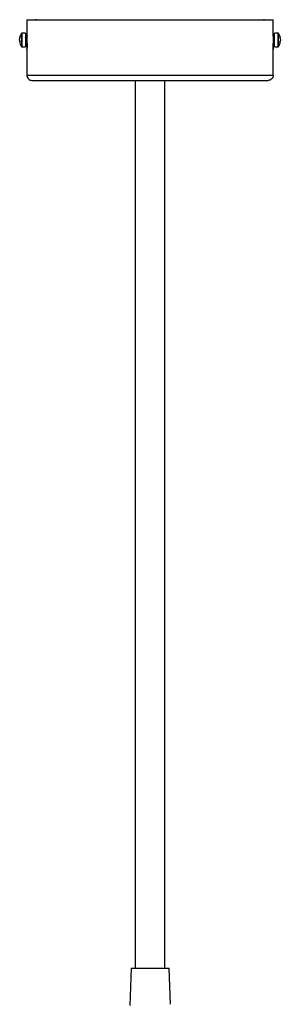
# Model space of a CAD drawing. Header units: millimetres. Extents: x -502 to 2028, y -2217 to 24.
# Tile 11 of 18: x -4 to 102, y -376 to 24. Entities that reach past the tile are written whole.
import ezdxf

# ---------------------------------------------------------------- set-up
doc = ezdxf.new("R2010")
doc.units = ezdxf.units.MM

msp = doc.modelspace()

# ---------------------------------------------------------------- linework, layer by layer
at = {"color": 7, "linetype": 'Continuous', "lineweight": 25}
for p, q in [((-0.78, 23.64), (-0.78, 17.64)), ((-0.78, 23.64), (99.22, 23.64)), ((3.23, 23.7), (95.23, 23.7)), ((99.22, 17.64), (99.22, 23.64)), ((-3.75, 16.17), (-3.75, 16.12)), ((-3.75, 16.17), (-3.65, 16.16)), ((-3.66, 16.12), (-3.75, 16.12)), ((-1.39, 18.29), (-2.79, 18.29)), ((-1.39, 18.29), (-1.39, 12.69)), ((-0.76, 16.99), (-1.29, 16.99)), ((99.66, 16.99), (99.19, 16.99)), ((101.16, 18.29), (99.76, 18.29)), ((99.76, 12.69), (99.76, 18.29)), ((101.99, 16.15), (102.12, 16.16)), ((102.12, 16.15), (101.99, 16.14)), ((102.12, 16.15), (102.12, 16.17)), ((-3.75, 15.46), (-3.75, 15.73)), ((-3.75, 15.25), (-3.65, 14.82)), ((-3.68, 15.25), (-3.75, 15.25)), ((-3.75, 14.86), (-3.61, 14.87)), ((-3.75, 14.82), (-3.75, 14.86)), ((-2.79, 12.69), (-1.39, 12.69)), ((-1.29, 13.99), (-0.73, 13.99)), ((-0.74, 13.99), (-0.74, 13.79)), ((-0.73, 13.79), (-0.73, 15.49)), ((99.17, 15.49), (99.17, 13.79)), ((99.17, 13.99), (99.66, 13.99)), ((99.17, 13.79), (99.17, 13.99)), ((99.76, 12.69), (101.16, 12.69)), ((101.98, 14.84), (102.12, 14.84)), ((102.12, 15.65), (102.12, 15.33)), ((102.12, 14.84), (102.12, 14.82)), ((-0.78, 11.64), (-0.78, 1.09)), ((99.22, 1.09), (99.22, 11.64)), ((99.22, 1.09), (-0.78, 1.09)), ((43.22, -0.91), (43.22, -360.91)), ((55.22, -360.91), (55.22, -0.91)), ((41.47, -360.91), (40.94, -376.05)), ((41.47, -360.91), (56.97, -360.91)), ((57.48, -375.54), (56.97, -360.91))]:
    msp.add_line(p, q, dxfattribs=at)
at = {"color": 8, "linetype": 'Continuous', "lineweight": 25}
for p, q in [((-2.79, 12.69), (-2.79, 18.29)), ((-1.29, 16.99), (-1.29, 13.99)), ((99.66, 13.99), (99.66, 16.99)), ((101.16, 18.29), (101.16, 12.69)), ((101.39, 17.45), (101.39, 18.17)), ((-0.73, 13.79), (-0.74, 13.79)), ((99.17, 13.79), (99.17, 13.79))]:
    msp.add_line(p, q, dxfattribs=at)
at = {"color": 7, "linetype": 'Continuous', "lineweight": 25, "flags": 128}
for points in [[(3.23, 23.7), (2.84, 23.66), (2.74, 23.64)], [(95.73, 23.64), (95.62, 23.66), (95.23, 23.7)]]:
    msp.add_lwpolyline(points, dxfattribs=at)
at = {"color": 8, "linetype": 'Continuous', "lineweight": 25, "flags": 128}
for points in [[(-3.02, 18.17), (-3.02, 18.09), (-3.02, 17.66), (-3.02, 16.9), (-3.02, 15.92), (-3.02, 14.88), (-3.02, 13.93)], [(101.39, 12.82), (101.39, 12.82), (101.39, 13.06), (101.39, 13.67), (101.39, 14.56), (101.39, 15.59), (101.39, 16.61), (101.39, 17.45)], [(-3.02, 13.93), (-3.02, 13.22), (-3.02, 12.85), (-3.02, 12.82)]]:
    msp.add_lwpolyline(points, dxfattribs=at)
at = {"color": 7, "linetype": 'Continuous', "lineweight": 25}
for centre, start, end in [((1.21, 15.49), 147.664, 172.2394), ((97.16, 15.49), 7.7606, 32.336), ((1.21, 15.49), 187.8084, 212.336), ((97.16, 15.49), 327.664, 352.2394)]:
    msp.add_arc(centre, 5, start, end, dxfattribs=at)
for points in [[(-3.61, 16.77), (-3.67, 16.57), (-3.72, 16.37), (-3.75, 16.17)], [(-3.75, 15.73), (-3.72, 15.94), (-3.67, 16.14), (-3.61, 16.34)], [(-3.61, 16.34), (-3.62, 16.49), (-3.62, 16.63), (-3.61, 16.77)], [(102.12, 16.16), (102.09, 16.34), (102.04, 16.52), (101.97, 16.7)], [(101.97, 16.7), (101.99, 16.54), (101.99, 16.37), (101.97, 16.2)], [(101.97, 16.2), (102.04, 16.02), (102.09, 15.84), (102.12, 15.65)], [(-3.61, 15.03), (-3.67, 15.17), (-3.72, 15.32), (-3.75, 15.46)], [(-3.75, 14.86), (-3.72, 14.71), (-3.67, 14.57), (-3.61, 14.43)], [(-3.61, 14.43), (-3.62, 14.62), (-3.62, 14.82), (-3.61, 15.03)], [(102.12, 15.38), (102.09, 15.21), (102.04, 15.04), (101.97, 14.87)], [(101.97, 14.78), (102.04, 14.96), (102.09, 15.14), (102.12, 15.33)], [(101.97, 14.87), (101.99, 14.69), (101.99, 14.51), (101.97, 14.33)], [(101.97, 14.33), (102.04, 14.5), (102.09, 14.67), (102.12, 14.84)]]:
    msp.add_open_spline(points, degree=3, dxfattribs=at)
for points, knots in [([(-2.79, 18.29), (-2.81, 18.29), (-2.86, 18.29), (-2.92, 18.26), (-2.98, 18.22), (-3.01, 18.18), (-3.02, 18.16)], [0, 0, 0, 0, 0.246097, 0.500192, 0.754186, 1, 1, 1, 1]), ([(-1.29, 16.37), (-1.32, 16.37), (-1.34, 16.37), (-1.38, 16.4), (-1.39, 16.41), (-1.39, 16.43)], [0, 0, 0, 0, 0.5, 0.5, 1, 1, 1, 1]), ([(-0.73, 15.49), (-0.74, 15.73), (-0.74, 16.22), (-0.75, 16.86), (-0.77, 17.35), (-0.78, 17.6), (-0.78, 17.67), (-0.78, 17.54), (-0.77, 17.29), (-0.76, 17.05), (-0.76, 16.99)], [0, 0, 0, 0, 0.142931, 0.285859, 0.428872, 0.571942, 0.671638, 0.814573, 0.957505, 1, 1, 1, 1]), ([(99.2, 16.99), (99.2, 17.11), (99.21, 17.39), (99.22, 17.59), (99.22, 17.67), (99.21, 17.57), (99.2, 17.22), (99.18, 16.68), (99.17, 16.07), (99.17, 15.66), (99.17, 15.49)], [0, 0, 0, 0, 0.096118, 0.23925, 0.328049, 0.471048, 0.614043, 0.757121, 0.900258, 1, 1, 1, 1]), ([(99.66, 16.59), (99.69, 16.59), (99.71, 16.6), (99.75, 16.63), (99.76, 16.65), (99.76, 16.66)], [0, 0, 0, 0, 0.5, 0.5, 1, 1, 1, 1]), ([(101.39, 18.16), (101.37, 18.18), (101.35, 18.22), (101.29, 18.26), (101.23, 18.29), (101.18, 18.29), (101.16, 18.29)], [0, 0, 0, 0, 0.245814, 0.499809, 0.753904, 1, 1, 1, 1]), ([(101.39, 17.45), (101.36, 17.48), (101.33, 17.5), (101.25, 17.54), (101.2, 17.55), (101.16, 17.55)], [0, 0, 0, 0, 0.5, 0.5, 1, 1, 1, 1]), ([(-3.02, 13.93), (-3, 13.91), (-2.96, 13.89), (-2.88, 13.86), (-2.83, 13.86), (-2.79, 13.86)], [0, 0, 0, 0, 0.5, 0.5, 1, 1, 1, 1]), ([(-3.02, 12.82), (-3.01, 12.8), (-2.98, 12.76), (-2.92, 12.72), (-2.86, 12.7), (-2.81, 12.69), (-2.79, 12.69)], [0, 0, 0, 0, 0.245814, 0.499808, 0.753903, 1, 1, 1, 1]), ([(-1.29, 14.62), (-1.32, 14.62), (-1.34, 14.61), (-1.38, 14.59), (-1.39, 14.57), (-1.39, 14.56)], [0, 0, 0, 0, 0.5, 0.5, 1, 1, 1, 1]), ([(-0.74, 13.79), (-0.74, 13.65), (-0.74, 13.51), (-0.74, 13.23), (-0.74, 13.1), (-0.75, 12.84), (-0.75, 12.71), (-0.75, 12.48), (-0.76, 12.37), (-0.77, 12.07), (-0.77, 11.91), (-0.78, 11.7), (-0.78, 11.64), (-0.78, 11.64), (-0.78, 11.65), (-0.78, 11.71), (-0.78, 11.75), (-0.77, 11.86), (-0.77, 11.92), (-0.76, 12.08), (-0.76, 12.17), (-0.75, 12.47), (-0.75, 12.71), (-0.74, 13.22), (-0.73, 13.51), (-0.73, 13.79)], [0, 0, 0, 0, 0.0625, 0.0625, 0.125, 0.125, 0.1875, 0.1875, 0.25, 0.25, 0.375, 0.375, 0.5, 0.5, 0.5625, 0.5625, 0.625, 0.625, 0.6875, 0.6875, 0.75, 0.75, 0.875, 0.875, 1, 1, 1, 1]), ([(99.17, 13.79), (99.17, 13.65), (99.17, 13.51), (99.17, 13.23), (99.17, 13.1), (99.18, 12.84), (99.18, 12.71), (99.19, 12.48), (99.19, 12.37), (99.2, 12.07), (99.21, 11.91), (99.21, 11.7), (99.22, 11.64), (99.22, 11.64), (99.22, 11.65), (99.22, 11.71), (99.21, 11.75), (99.21, 11.86), (99.21, 11.92), (99.2, 12.08), (99.2, 12.17), (99.19, 12.37), (99.19, 12.48), (99.18, 12.71), (99.18, 12.84), (99.18, 13.22), (99.17, 13.51), (99.17, 13.79)], [0, 0, 0, 0, 0.0625, 0.0625, 0.125, 0.125, 0.1875, 0.1875, 0.25, 0.25, 0.375, 0.375, 0.5, 0.5, 0.5625, 0.5625, 0.625, 0.625, 0.6875, 0.6875, 0.75, 0.75, 0.8125, 0.8125, 0.875, 0.875, 1, 1, 1, 1]), ([(99.66, 14.39), (99.69, 14.39), (99.71, 14.38), (99.75, 14.35), (99.76, 14.33), (99.76, 14.32)], [0, 0, 0, 0, 0.5, 0.5, 1, 1, 1, 1]), ([(101.16, 12.69), (101.18, 12.69), (101.23, 12.7), (101.29, 12.72), (101.35, 12.76), (101.37, 12.8), (101.39, 12.82)], [0, 0, 0, 0, 0.246096, 0.500191, 0.754186, 1, 1, 1, 1]), ([(-0.78, 1.09), (-0.78, 0.86), (-0.74, 0.6), (-0.54, 0.11), (-0.39, -0.13), (0, -0.52), (0.24, -0.67), (0.73, -0.87), (0.98, -0.91), (1.22, -0.91)], [0, 0, 0, 0, 0.25, 0.25, 0.5, 0.5, 0.75, 0.75, 1, 1, 1, 1]), ([(99.22, 1.09), (99.22, 0.86), (99.17, 0.6), (98.98, 0.11), (98.83, -0.13), (98.44, -0.52), (98.2, -0.67), (97.71, -0.87), (97.45, -0.91), (97.22, -0.91)], [0, 0, 0, 0, 0.25, 0.25, 0.5, 0.5, 0.75, 0.75, 1, 1, 1, 1]), ([(1.22, -0.91), (1.22, -0.91), (1.34, -0.91), (1.94, -0.91), (2.42, -0.91), (3.85, -0.91), (4.81, -0.91), (7.33, -0.91), (8.9, -0.91), (12.74, -0.91), (15.01, -0.91), (18.98, -0.91), (20.39, -0.91), (23.38, -0.91), (24.97, -0.91), (28.29, -0.91), (30.03, -0.91), (33.63, -0.91), (35.49, -0.91), (39.31, -0.91), (41.26, -0.91), (45.22, -0.91), (47.22, -0.91), (51.22, -0.91), (53.22, -0.91), (57.17, -0.91), (59.12, -0.91), (62.94, -0.91), (64.81, -0.91), (68.41, -0.91), (70.15, -0.91), (73.47, -0.91), (75.05, -0.91), (78.05, -0.91), (79.46, -0.91), (83.42, -0.91), (85.7, -0.91), (89.54, -0.91), (91.1, -0.91), (93.62, -0.91), (94.58, -0.91), (96.01, -0.91), (96.49, -0.91), (97.09, -0.91), (97.22, -0.91), (97.22, -0.91)], [0, 0, 0, 0, 0.0625, 0.0625, 0.125, 0.125, 0.1875, 0.1875, 0.25, 0.25, 0.3125, 0.3125, 0.34375, 0.34375, 0.375, 0.375, 0.40625, 0.40625, 0.4375, 0.4375, 0.46875, 0.46875, 0.5, 0.5, 0.53125, 0.53125, 0.5625, 0.5625, 0.59375, 0.59375, 0.625, 0.625, 0.65625, 0.65625, 0.6875, 0.6875, 0.75, 0.75, 0.8125, 0.8125, 0.875, 0.875, 0.9375, 0.9375, 1, 1, 1, 1])]:
    msp.add_open_spline(points, degree=3, knots=knots, dxfattribs=at)

doc.saveas('drawing.dxf')
